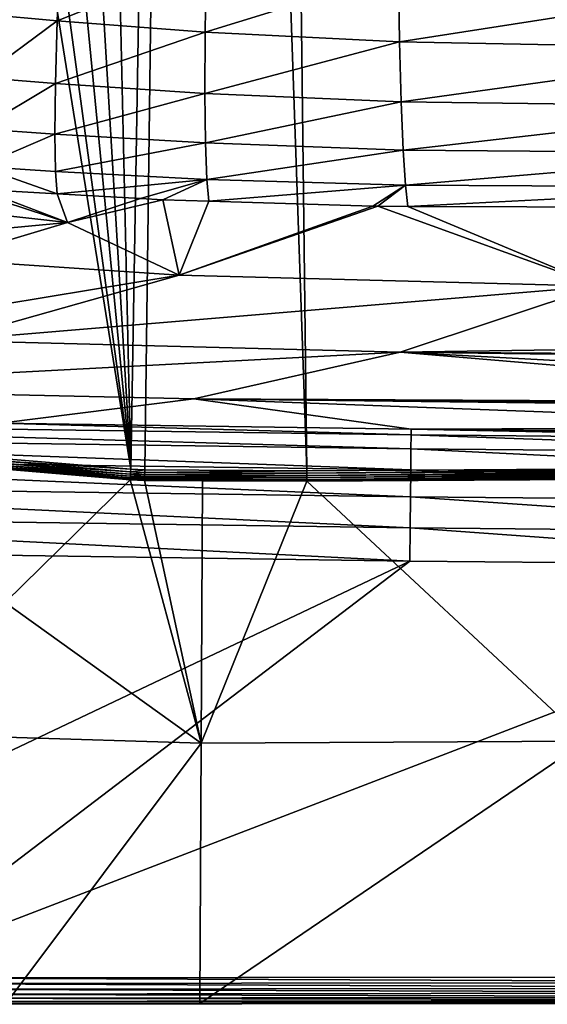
# Model space of a CAD drawing. Extents: x -922 to 922, y -424 to 424.
# Tile 6 of 71: x -400 to -300, y -424 to -237. Entities that reach past the tile are written whole.
import ezdxf

# ---------------------------------------------------------------- set-up
doc = ezdxf.new("R2010")
doc.units = 0
doc.linetypes.add('SOLIDLINE', pattern=[0])
doc.layers.add('BE3C_Starlet_Oval_Sil_2740CFXXK', color=252, linetype='SOLIDLINE')

msp = doc.modelspace()

# ---------------------------------------------------------------- linework, layer by layer
at = {"layer": 'BE3C_Starlet_Oval_Sil_2740CFXXK', "color": 252}
for points in [[(-378.905, -322.511), (-393.473, 321.377), (-367.893, 322.355)], [(-367.893, 322.355), (-376.23, -322.625), (-378.905, -322.511)], [(-367.893, 322.355), (-345.601, -322.801), (-376.23, -322.625)], [(-353.336, 322.615), (-345.601, -322.801), (-367.893, 322.355)], [(-353.336, 322.615), (-288.697, 322.657), (-256.299, -322.257)], [(-256.299, -322.257), (-345.601, -322.801), (-353.336, 322.615)], [(-378.905, -322.511), (-417.361, 318.932), (-393.473, 321.377)], [(-440.606, 314.533), (-417.361, 318.932), (-378.905, -322.511)], [(-378.905, -322.511), (-464.562, 307.862), (-440.606, 314.533)], [(-464.562, 307.862), (-378.905, -322.511), (-479.283, 302.863)], [(-479.283, 302.863), (-378.905, -322.511), (-402.692, -320.502)], [(-392.792, -237.652, 194.295), (-392.235, -224.015, 184.944), (-406.824, -236.393, 195.19)], [(-392.792, -237.652, 194.295), (-364.635, -226.47, 183.568), (-392.235, -224.015, 184.944)], [(-392.792, -237.652, 194.295), (-364.844, -239.819, 192.731), (-364.635, -226.47, 183.568)], [(-364.844, -239.819, 192.731), (-328.256, -228.49, 182.051), (-364.635, -226.47, 183.568)], [(-364.844, -239.819, 192.731), (-328.065, -241.618, 191.147), (-328.256, -228.49, 182.051)], [(-256.263, -230.378, 179.067), (-328.256, -228.49, 182.051), (-328.065, -241.618, 191.147)], [(-256.263, -230.378, 179.067), (-328.065, -241.618, 191.147), (-256.104, -242.991, 187.802)], [(-407.298, -248.381, 206.888), (-392.792, -237.652, 194.295), (-406.824, -236.393, 195.19)], [(-393.131, -249.499, 205.831), (-392.792, -237.652, 194.295), (-407.298, -248.381, 206.888)], [(-393.131, -249.499, 205.831), (-364.844, -239.819, 192.731), (-392.792, -237.652, 194.295)], [(-364.889, -251.404, 204.036), (-364.844, -239.819, 192.731), (-393.131, -249.499, 205.831)], [(-364.889, -251.404, 204.036), (-328.065, -241.618, 191.147), (-364.844, -239.819, 192.731)], [(-327.771, -252.974, 202.366), (-328.065, -241.618, 191.147), (-364.889, -251.404, 204.036)], [(-327.771, -252.974, 202.366), (-256.104, -242.991, 187.802), (-328.065, -241.618, 191.147)], [(-255.863, -253.908, 198.572), (-256.104, -242.991, 187.802), (-327.771, -252.974, 202.366)], [(-407.513, -258.077, 220.247), (-393.131, -249.499, 205.831), (-407.298, -248.381, 206.888)], [(-393.242, -259.085, 219.007), (-393.131, -249.499, 205.831), (-407.513, -258.077, 220.247)], [(-393.242, -259.085, 219.007), (-364.889, -251.404, 204.036), (-393.131, -249.499, 205.831)], [(-364.773, -260.763, 216.947), (-364.889, -251.404, 204.036), (-393.242, -259.085, 219.007)], [(-364.773, -260.763, 216.947), (-327.771, -252.974, 202.366), (-364.889, -251.404, 204.036)], [(-327.39, -262.099, 215.166), (-327.771, -252.974, 202.366), (-364.773, -260.763, 216.947)], [(-327.39, -262.099, 215.166), (-255.863, -253.908, 198.572), (-327.771, -252.974, 202.366)], [(-255.555, -262.692, 210.859), (-255.863, -253.908, 198.572), (-327.39, -262.099, 215.166)], [(-407.477, -265.224, 234.604), (-393.242, -259.085, 219.007), (-407.513, -258.077, 220.247)], [(-393.136, -266.155, 233.171), (-393.242, -259.085, 219.007), (-407.477, -265.224, 234.604)], [(-393.136, -266.155, 233.171), (-364.773, -260.763, 216.947), (-393.242, -259.085, 219.007)], [(-364.509, -267.647, 230.821), (-364.773, -260.763, 216.947), (-393.136, -266.155, 233.171)], [(-364.509, -267.647, 230.821), (-327.39, -262.099, 215.166), (-364.773, -260.763, 216.947)], [(-326.944, -268.75, 228.9), (-327.39, -262.099, 215.166), (-364.509, -267.647, 230.821)], [(-326.944, -268.75, 228.9), (-255.555, -262.692, 210.859), (-327.39, -262.099, 215.166)], [(-255.196, -269.108, 224.048), (-255.555, -262.692, 210.859), (-326.944, -268.75, 228.9)], [(-392.835, -270.398, 247.108), (-393.136, -266.155, 233.171), (-407.477, -265.224, 234.604)], [(-407.477, -265.224, 234.604), (-407.228, -269.586, 248.596), (-392.835, -270.398, 247.108)], [(-393.136, -266.155, 233.171), (-392.835, -270.398, 247.108), (-364.509, -267.647, 230.821)], [(-364.509, -267.647, 230.821), (-392.835, -270.398, 247.108), (-377.055, -271.288, 245.477)], [(-364.509, -267.647, 230.821), (-377.055, -271.288, 245.477), (-372.809, -271.528, 245.038)], [(-364.13, -271.787, 244.538), (-364.509, -267.647, 230.821), (-372.809, -271.528, 245.038)], [(-364.13, -271.787, 244.538), (-326.944, -268.75, 228.9), (-364.509, -267.647, 230.821)], [(-390.847, -275.823, 269.283), (-410.5, -269.401, 248.934), (-435.94, -270.758, 267.691)], [(-390.847, -275.823, 269.283), (-407.228, -269.586, 248.596), (-410.5, -269.401, 248.934)], [(-392.835, -270.398, 247.108), (-407.228, -269.586, 248.596), (-390.847, -275.823, 269.283)], [(-333.079, -272.712, 242.75), (-326.944, -268.75, 228.9), (-364.13, -271.787, 244.538)], [(-333.079, -272.712, 242.75), (-332.151, -272.74, 242.697), (-326.944, -268.75, 228.9)], [(-326.944, -268.75, 228.9), (-332.151, -272.74, 242.697), (-326.479, -272.759, 242.264)], [(-326.944, -268.75, 228.9), (-326.479, -272.759, 242.264), (-255.196, -269.108, 224.048)], [(-255.196, -269.108, 224.048), (-326.479, -272.759, 242.264), (-258.91, -272.98, 237.112)], [(-435.94, -270.758, 267.691), (-437.242, -280.158, 309.224), (-390.847, -275.823, 269.283)], [(-390.847, -275.823, 269.283), (-377.055, -271.288, 245.477), (-392.835, -270.398, 247.108)], [(-390.847, -275.823, 269.283), (-372.809, -271.528, 245.038), (-377.055, -271.288, 245.477)], [(-369.731, -285.76, 311.566), (-372.809, -271.528, 245.038), (-390.847, -275.823, 269.283)], [(-369.731, -285.76, 311.566), (-364.13, -271.787, 244.538), (-372.809, -271.528, 245.038)], [(-333.079, -272.712, 242.75), (-364.13, -271.787, 244.538), (-369.731, -285.76, 311.566)], [(-332.151, -272.74, 242.697), (-333.079, -272.712, 242.75), (-369.731, -285.76, 311.566)], [(-332.151, -272.74, 242.697), (-369.731, -285.76, 311.566), (-290.349, -287.865, 313.547)], [(-290.349, -287.865, 313.547), (-326.479, -272.759, 242.264), (-332.151, -272.74, 242.697)], [(-290.349, -287.865, 313.547), (-258.91, -272.98, 237.112), (-326.479, -272.759, 242.264)], [(-390.847, -275.823, 269.283), (-437.242, -280.158, 309.224), (-414.261, -282.823, 310.092)], [(-390.847, -275.823, 269.283), (-414.261, -282.823, 310.092), (-369.731, -285.76, 311.566)], [(-369.731, -285.76, 311.566), (-414.261, -282.823, 310.092), (-436.887, -296.888, 393.133)], [(-369.731, -285.76, 311.566), (-436.887, -296.888, 393.133), (-413.526, -298.156, 393.783)], [(-290.349, -287.865, 313.547), (-369.731, -285.76, 311.566), (-413.526, -298.156, 393.783)], [(-290.349, -287.865, 313.547), (-413.526, -298.156, 393.783), (-327.925, -300.343, 395.704)], [(-327.925, -300.343, 395.704), (-201.28, -298.474, 369.695), (-290.349, -287.865, 313.547)], [(-327.925, -300.343, 395.704), (-413.526, -298.156, 393.783), (-457.514, -307.176, 476.352)], [(-327.925, -300.343, 395.704), (-204.162, -301.142, 390.317), (-201.28, -298.474, 369.695)], [(-327.925, -300.343, 395.704), (-457.514, -307.176, 476.352), (-366.964, -309.156, 477.656)], [(-366.964, -309.156, 477.656), (-214.539, -309.899, 464.582), (-327.925, -300.343, 395.704)], [(-205.009, -301.926, 396.378), (-204.162, -301.142, 390.317), (-327.925, -300.343, 395.704)], [(-327.925, -300.343, 395.704), (-214.539, -309.899, 464.582), (-210.129, -306.666, 433.012)], [(-327.925, -300.343, 395.704), (-210.129, -306.666, 433.012), (-205.009, -301.926, 396.378)], [(-366.964, -309.156, 477.656), (-457.514, -307.176, 476.352), (-403.457, -313.792, 551.349)], [(-366.964, -309.156, 477.656), (-403.457, -313.792, 551.349), (-325.841, -314.916, 551.177)], [(-216.421, -310.918, 478.05), (-215.509, -310.425, 471.525), (-366.964, -309.156, 477.656)], [(-366.964, -309.156, 477.656), (-215.509, -310.425, 471.525), (-214.539, -309.899, 464.582)], [(-216.421, -310.918, 478.05), (-366.964, -309.156, 477.656), (-223.145, -314.557, 526.149)], [(-223.145, -314.557, 526.149), (-366.964, -309.156, 477.656), (-325.841, -314.916, 551.177)], [(-325.882, -318.641, 563.174), (-498.078, -313.593, 557.715), (-498.134, -316.259, 563.389)], [(-325.853, -316.013, 557.413), (-403.457, -313.792, 551.349), (-498.078, -313.593, 557.715)], [(-325.882, -318.641, 563.174), (-325.853, -316.013, 557.413), (-498.078, -313.593, 557.715)], [(-325.853, -316.013, 557.413), (-325.841, -314.916, 551.177), (-403.457, -313.792, 551.349)], [(-223.145, -314.557, 526.149), (-325.841, -314.916, 551.177), (-226.633, -315.822, 551.11)], [(-325.925, -322.631, 568.089), (-498.134, -316.259, 563.389), (-498.218, -320.253, 568.22)], [(-325.925, -322.631, 568.089), (-325.882, -318.641, 563.174), (-498.134, -316.259, 563.389)], [(-226.66, -319.526, 563.135), (-325.853, -316.013, 557.413), (-325.882, -318.641, 563.174)], [(-226.641, -316.905, 557.36), (-325.841, -314.916, 551.177), (-325.853, -316.013, 557.413)], [(-226.66, -319.526, 563.135), (-226.641, -316.905, 557.36), (-325.853, -316.013, 557.413)], [(-325.841, -314.916, 551.177), (-226.641, -316.905, 557.36), (-226.634, -315.933, 551.753)], [(-325.841, -314.916, 551.177), (-226.634, -315.933, 551.753), (-226.633, -315.822, 551.11)], [(-325.981, -327.729, 571.844), (-498.218, -320.253, 568.22), (-498.324, -325.322, 571.906)], [(-325.981, -327.729, 571.844), (-325.925, -322.631, 568.089), (-498.218, -320.253, 568.22)], [(-226.689, -323.516, 568.066), (-325.882, -318.641, 563.174), (-325.925, -322.631, 568.089)], [(-226.689, -323.516, 568.066), (-226.66, -319.526, 563.135), (-325.882, -318.641, 563.174)], [(-402.921, -322.324, 1.20744), (-402.892, -322.094, 0.80541), (-378.979, -324.116, 0.80791)], [(-402.892, -322.094, 0.80541), (-402.852, -321.778, 0.46776), (-378.964, -323.797, 0.46924)], [(-402.892, -322.094, 0.80541), (-378.964, -323.797, 0.46924), (-378.979, -324.116, 0.80791)], [(-402.852, -321.778, 0.46776), (-402.804, -321.393, 0.21266), (-378.946, -323.409, 0.21336)], [(-402.852, -321.778, 0.46776), (-378.946, -323.409, 0.21336), (-378.964, -323.797, 0.46924)], [(-402.804, -321.393, 0.21266), (-402.75, -320.96, 0.05389), (-378.926, -322.973, 0.05406)], [(-402.804, -321.393, 0.21266), (-378.926, -322.973, 0.05406), (-378.946, -323.409, 0.21336)], [(-402.75, -320.96, 0.05389), (-402.692, -320.502), (-378.905, -322.511)], [(-402.75, -320.96, 0.05389), (-378.905, -322.511), (-378.926, -322.973, 0.05406)], [(-345.593, -323.263, 0.05409), (-345.601, -322.801), (-256.299, -322.257)], [(-345.593, -323.263, 0.05409), (-256.299, -322.257), (-256.303, -322.719, 0.05402)], [(-378.99, -324.347, 1.21103), (-402.699, -322.476, 1.65225), (-402.921, -322.324, 1.20744)], [(-402.921, -322.324, 1.20744), (-378.979, -324.116, 0.80791), (-378.99, -324.347, 1.21103)], [(-402.649, -347.68, 143.208), (-402.699, -322.476, 1.65225), (-378.996, -324.48, 1.65678)], [(-378.99, -324.347, 1.21103), (-378.996, -324.48, 1.65678), (-402.699, -322.476, 1.65225)], [(-378.99, -324.347, 1.21103), (-378.979, -324.116, 0.80791), (-376.292, -324.229, 0.80806)], [(-378.979, -324.116, 0.80791), (-378.964, -323.797, 0.46924), (-376.28, -323.911, 0.46935)], [(-378.979, -324.116, 0.80791), (-376.28, -323.911, 0.46935), (-376.292, -324.229, 0.80806)], [(-378.964, -323.797, 0.46924), (-378.946, -323.409, 0.21336), (-376.265, -323.523, 0.21341)], [(-378.964, -323.797, 0.46924), (-376.265, -323.523, 0.21341), (-376.28, -323.911, 0.46935)], [(-378.946, -323.409, 0.21336), (-378.926, -322.973, 0.05406), (-376.248, -323.086, 0.05408)], [(-378.946, -323.409, 0.21336), (-376.248, -323.086, 0.05408), (-376.265, -323.523, 0.21341)], [(-378.926, -322.973, 0.05406), (-378.905, -322.511), (-376.23, -322.625)], [(-378.926, -322.973, 0.05406), (-376.23, -322.625), (-376.248, -323.086, 0.05408)], [(-376.292, -324.229, 0.80806), (-376.28, -323.911, 0.46935), (-345.578, -324.088, 0.46948)], [(-376.292, -324.229, 0.80806), (-345.578, -324.088, 0.46948), (-345.573, -324.407, 0.80829)], [(-376.28, -323.911, 0.46935), (-376.265, -323.523, 0.21341), (-345.585, -323.7, 0.21347)], [(-376.28, -323.911, 0.46935), (-345.585, -323.7, 0.21347), (-345.578, -324.088, 0.46948)], [(-376.265, -323.523, 0.21341), (-376.248, -323.086, 0.05408), (-345.593, -323.263, 0.05409)], [(-376.265, -323.523, 0.21341), (-345.593, -323.263, 0.05409), (-345.585, -323.7, 0.21347)], [(-376.248, -323.086, 0.05408), (-376.23, -322.625), (-345.601, -322.801)], [(-376.248, -323.086, 0.05408), (-345.601, -322.801), (-345.593, -323.263, 0.05409)], [(-345.585, -323.7, 0.21347), (-345.593, -323.263, 0.05409), (-256.303, -322.719, 0.05402)], [(-345.585, -323.7, 0.21347), (-256.303, -322.719, 0.05402), (-256.305, -323.155, 0.21315)], [(-345.578, -324.088, 0.46948), (-345.585, -323.7, 0.21347), (-256.305, -323.155, 0.21315)], [(-345.578, -324.088, 0.46948), (-256.305, -323.155, 0.21315), (-256.308, -323.544, 0.46881)], [(-345.573, -324.407, 0.80829), (-345.578, -324.088, 0.46948), (-256.308, -323.544, 0.46881)], [(-345.573, -324.407, 0.80829), (-256.308, -323.544, 0.46881), (-256.31, -323.862, 0.80717)], [(-345.569, -324.639, 1.21156), (-345.573, -324.407, 0.80829), (-256.31, -323.862, 0.80717)], [(-345.569, -324.639, 1.21156), (-256.31, -323.862, 0.80717), (-256.312, -324.094, 1.20996)], [(-256.312, -324.094, 1.20996), (-292.856, -324.45, 1.65628), (-345.569, -324.639, 1.21156)], [(-226.726, -328.619, 571.833), (-325.925, -322.631, 568.089), (-325.981, -327.729, 571.844)], [(-226.726, -328.619, 571.833), (-226.689, -323.516, 568.066), (-325.925, -322.631, 568.089)], [(-326.046, -333.606, 574.198), (-498.324, -325.322, 571.906), (-498.446, -331.149, 574.214)], [(-326.046, -333.606, 574.198), (-325.981, -327.729, 571.844), (-498.324, -325.322, 571.906)], [(-402.649, -347.68, 143.208), (-378.996, -324.48, 1.65678), (-365.573, -374.313, 286.416)], [(-376.301, -324.461, 1.21124), (-378.996, -324.48, 1.65678), (-378.99, -324.347, 1.21103)], [(-376.301, -324.461, 1.21124), (-376.306, -324.594, 1.65709), (-378.996, -324.48, 1.65678)], [(-365.573, -374.313, 286.416), (-378.996, -324.48, 1.65678), (-376.306, -324.594, 1.65709)], [(-378.99, -324.347, 1.21103), (-376.292, -324.229, 0.80806), (-376.301, -324.461, 1.21124)], [(-365.3, -324.657, 1.65724), (-376.306, -324.594, 1.65709), (-376.301, -324.461, 1.21124)], [(-365.573, -374.313, 286.416), (-376.306, -324.594, 1.65709), (-365.3, -324.657, 1.65724)], [(-376.301, -324.461, 1.21124), (-376.292, -324.229, 0.80806), (-345.573, -324.407, 0.80829)], [(-376.301, -324.461, 1.21124), (-345.573, -324.407, 0.80829), (-345.569, -324.639, 1.21156)], [(-365.3, -324.657, 1.65724), (-376.301, -324.461, 1.21124), (-345.569, -324.639, 1.21156)], [(-345.567, -324.771, 1.65749), (-365.573, -374.313, 286.416), (-365.3, -324.657, 1.65724)], [(-345.567, -324.771, 1.65749), (-292.781, -373.955, 286.416), (-365.573, -374.313, 286.416)], [(-345.569, -324.639, 1.21156), (-345.567, -324.771, 1.65749), (-365.3, -324.657, 1.65724)], [(-345.569, -324.639, 1.21156), (-292.856, -324.45, 1.65628), (-345.567, -324.771, 1.65749)], [(-292.856, -324.45, 1.65628), (-292.781, -373.955, 286.416), (-345.567, -324.771, 1.65749)], [(-226.769, -334.505, 574.195), (-325.981, -327.729, 571.844), (-326.046, -333.606, 574.198)], [(-226.769, -334.505, 574.195), (-226.726, -328.619, 571.833), (-325.981, -327.729, 571.844)], [(-326.114, -339.887, 575), (-498.446, -331.149, 574.214), (-498.576, -337.367, 575)], [(-326.114, -339.887, 575), (-326.046, -333.606, 574.198), (-498.446, -331.149, 574.214)], [(-226.815, -340.797, 575), (-326.046, -333.606, 574.198), (-326.114, -339.887, 575)], [(-226.815, -340.797, 575), (-226.769, -334.505, 574.195), (-326.046, -333.606, 574.198)], [(-498.576, -337.367, 575), (-491.463, -418.483, 575), (-326.114, -339.887, 575)], [(-326.114, -339.887, 575), (-491.463, -418.483, 575), (-429.553, -418.738, 575)], [(-326.114, -339.887, 575), (-429.553, -418.738, 575), (-226.815, -340.797, 575)], [(-226.815, -340.797, 575), (-429.553, -418.738, 575), (-214.771, -418.542, 575)], [(-402.596, -373.168, 286.416), (-402.649, -347.68, 143.208), (-365.573, -374.313, 286.416)], [(-402.596, -373.168, 286.416), (-365.573, -374.313, 286.416), (-402.493, -423.629, 569.089)], [(-402.493, -423.629, 569.089), (-365.573, -374.313, 286.416), (-365.841, -423.598, 569.099)], [(-365.841, -423.598, 569.099), (-365.573, -374.313, 286.416), (-292.781, -373.955, 286.416)], [(-292.781, -373.955, 286.416), (-292.705, -423.534, 569.119), (-365.841, -423.598, 569.099)], [(-214.771, -419.623, 574.882), (-214.771, -418.542, 575), (-429.553, -418.738, 575)], [(-214.771, -419.623, 574.882), (-429.553, -418.738, 575), (-429.546, -419.826, 574.88)], [(-429.546, -419.826, 574.88), (-214.771, -420.653, 574.532), (-214.771, -419.623, 574.882)], [(-429.546, -419.826, 574.88), (-429.539, -420.863, 574.526), (-214.771, -420.653, 574.532)], [(-429.539, -420.863, 574.526), (-214.771, -421.583, 573.969), (-214.771, -420.653, 574.532)], [(-429.539, -420.863, 574.526), (-429.533, -421.797, 573.955), (-214.771, -421.583, 573.969)], [(-429.533, -421.797, 573.955), (-214.771, -422.369, 573.217), (-214.771, -421.583, 573.969)], [(-429.533, -421.797, 573.955), (-429.528, -422.584, 573.194), (-214.771, -422.369, 573.217)], [(-429.528, -422.584, 573.194), (-214.771, -422.974, 572.313), (-214.771, -422.369, 573.217)], [(-429.528, -422.584, 573.194), (-429.525, -423.188, 572.28), (-214.771, -422.974, 572.313)], [(-429.525, -423.188, 572.28), (-214.771, -423.37, 571.3), (-214.771, -422.974, 572.313)], [(-429.525, -423.188, 572.28), (-429.522, -423.577, 571.257), (-214.771, -423.37, 571.3)], [(-429.522, -423.577, 571.257), (-214.771, -423.536, 570.226), (-214.771, -423.37, 571.3)], [(-429.522, -423.577, 571.257), (-429.521, -423.735, 570.173), (-214.771, -423.536, 570.226)], [(-429.521, -423.735, 570.173), (-365.841, -423.598, 569.099), (-292.705, -423.534, 569.119)], [(-429.521, -423.735, 570.173), (-292.705, -423.534, 569.119), (-214.771, -423.536, 570.226)], [(-402.493, -423.629, 569.089), (-365.841, -423.598, 569.099), (-429.521, -423.735, 570.173)]]:
    msp.add_3dface(points, dxfattribs=at)

doc.saveas('drawing.dxf')
